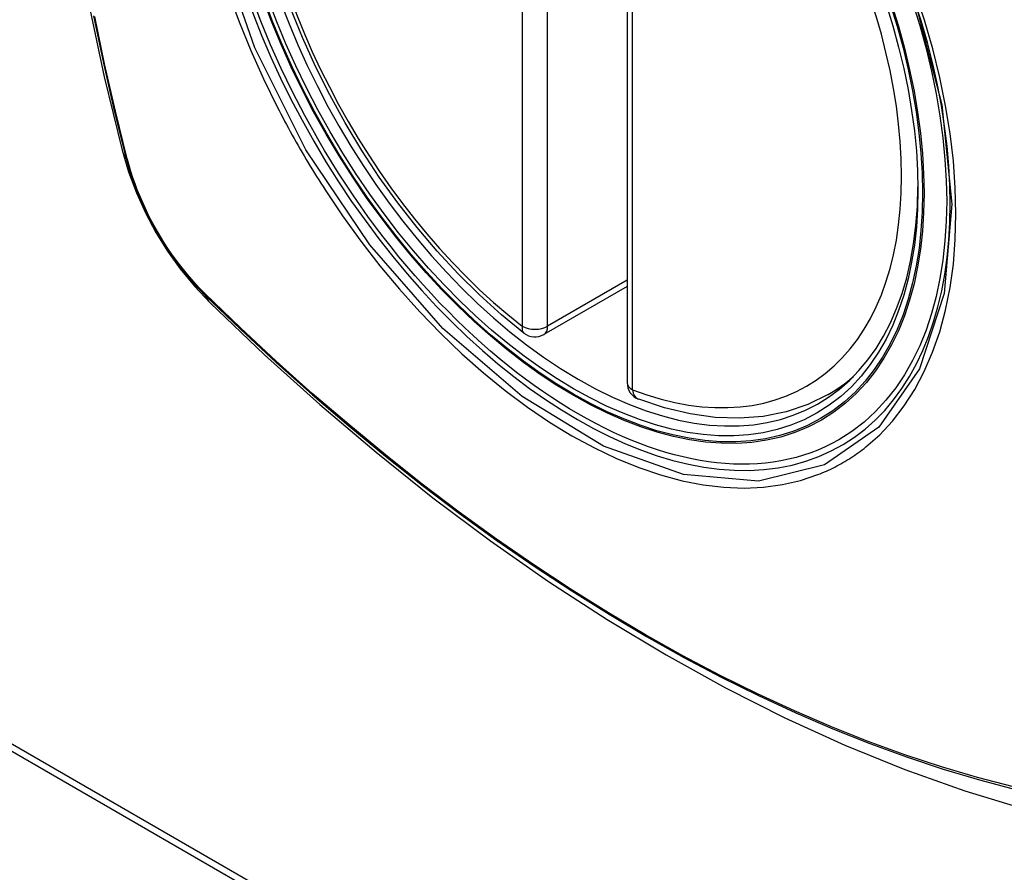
# Model space of a CAD drawing. Header units: inches. Extents: x 27 to 746, y 82 to 342.
# Tile 204 of 256: x 683.493 to 684.139, y 306.575 to 307.135. Entities that reach past the tile are written whole.
import ezdxf

# ---------------------------------------------------------------- set-up
doc = ezdxf.new("R2010")
doc.units = ezdxf.units.IN
doc.header["$MEASUREMENT"] = 0
doc.layers.add('Visible Edges(ANSI)', color=7, linetype='Continuous', lineweight=25)
doc.layers.add('Visible Tangent Edges(ANSI)', color=7, linetype='Continuous', lineweight=25)

msp = doc.modelspace()

# ---------------------------------------------------------------- linework, layer by layer
at = {"layer": 'Visible Edges(ANSI)'}
for p, q in [((683.89157, 307.38128), (683.89157, 306.8966)), ((683.89157, 306.95972), (683.8369, 306.92816)), ((682.98051, 306.94715), (685.10183, 305.72241)), ((682.98475, 306.9496), (685.10607, 305.72486)), ((684.02369, 306.88877), (684.03396, 306.89471))]:
    msp.add_line(p, q, dxfattribs=at)
at = {"layer": 'Visible Edges(ANSI)', "flags": 128}
for points in [[(683.56331, 307.75627), (683.55047, 307.71822), (683.53941, 307.67903), (683.53011, 307.6388), (683.52255, 307.59758), (683.51671, 307.55544), (683.51256, 307.51244), (683.51009, 307.46865), (683.50927, 307.42412), (683.51008, 307.37892), (683.51251, 307.33312), (683.51653, 307.28676), (683.52212, 307.23993), (683.52927, 307.19268), (683.53795, 307.14508), (683.54815, 307.0972), (683.55982, 307.04911)], [(683.82376, 306.92906), (683.80907, 306.94107), (683.79465, 306.95406), (683.78057, 306.96797), (683.76689, 306.98273), (683.75365, 306.99829), (683.74093, 307.01457), (683.72878, 307.0315), (683.71724, 307.049), (683.70637, 307.06699), (683.69622, 307.0854), (683.68683, 307.10414), (683.67825, 307.12314), (683.67052, 307.14229)], [(683.55982, 307.04911), (683.56406, 307.03482), (683.5692, 307.0211), (683.57519, 307.00789), (683.58199, 306.99517), (683.58961, 306.98292), (683.59805, 306.97114), (683.60736, 306.95982), (683.61762, 306.94901)], [(683.61762, 306.94901), (683.65343, 306.91485), (683.68979, 306.88209), (683.72667, 306.85077), (683.76402, 306.82095), (683.80178, 306.79269), (683.83992, 306.76603), (683.87837, 306.74102), (683.91711, 306.71772), (683.95608, 306.69617), (683.99524, 306.67641), (684.03455, 306.6585), (684.07397, 306.64249), (684.11345, 306.62843), (684.15294, 306.61636), (684.1924, 306.60635), (684.23178, 306.59845)], [(684.02369, 306.88877), (684.01028, 306.88218), (683.99601, 306.87736), (683.98101, 306.87434), (683.96542, 306.87311), (683.94934, 306.87366), (683.93288, 306.87595), (683.91614, 306.87993), (683.8992, 306.88556)]]:
    msp.add_lwpolyline(points, dxfattribs=at)
at = {"layer": 'Visible Edges(ANSI)'}
for centre, start, end in [((683.831, 306.93839), 232.17173, 300), ((683.90338, 306.8966), 180, 249.28185)]:
    msp.add_arc(centre, 0.01181, start, end, dxfattribs=at)
msp.add_ellipse((683.85988, 307.15561), major_axis=(0.15748, -0.27276), ratio=0.57735, start_param=2.363977, end_param=7.060801, dxfattribs=at)
msp.add_ellipse((683.8564, 307.15361), major_axis=(-0.15994, 0.27703), ratio=0.57735, dxfattribs=at)
at = {"layer": 'Visible Tangent Edges(ANSI)'}
for p, q in [((683.82265, 307.41824), (683.82265, 306.93357)), ((683.83935, 306.93357), (683.83935, 307.41824)), ((683.89503, 306.89178), (683.89503, 307.37645)), ((683.56334, 307.04299), (683.56322, 307.04345)), ((683.89157, 306.96372), (683.83935, 306.93357)), ((683.61441, 306.95479), (683.61408, 306.95512))]:
    msp.add_line(p, q, dxfattribs=at)
at = {"layer": 'Visible Tangent Edges(ANSI)', "flags": 128}
for points in [[(684.08053, 307.14741), (684.09826, 307.07892), (684.1048, 307.01377), (684.09987, 306.95512), (684.0836, 306.90548), (684.05698, 306.86734), (684.02118, 306.84246), (683.97783, 306.8319), (683.92869, 306.8361), (683.87614, 306.85485), (683.82259, 306.88735), (683.77061, 306.93203), (683.72248, 306.98695), (683.68062, 307.04932), (683.647, 307.1164), (683.62287, 307.18547)], [(684.04843, 306.85432), (684.0575, 306.86232), (684.06589, 306.87129), (684.07357, 306.8812), (684.08054, 306.89209), (684.08676, 306.90388), (684.09222, 306.91653), (684.09688, 306.92996), (684.10072, 306.94412), (684.10371, 306.95893), (684.10584, 306.9744), (684.10713, 306.99053), (684.10756, 307.00724), (684.10714, 307.02446), (684.10585, 307.0421), (684.10371, 307.06008), (684.10072, 307.07835), (684.0969, 307.09688), (684.09226, 307.11559), (684.08682, 307.13443), (684.08059, 307.15334)], [(683.62974, 307.15237), (683.63668, 307.13345), (683.64434, 307.11465), (683.65268, 307.09602), (683.6617, 307.0776)], [(683.54114, 307.13725), (683.54758, 307.10621), (683.55469, 307.07502), (683.56244, 307.04368)], [(683.56322, 307.04345), (683.55545, 307.0747), (683.54834, 307.10583), (683.54187, 307.1368)], [(683.6617, 307.0776), (683.66289, 307.07526), (683.6641, 307.07293), (683.66532, 307.07061), (683.66655, 307.06829), (683.66779, 307.06597), (683.66904, 307.06366), (683.6703, 307.06135), (683.67157, 307.05905), (683.67285, 307.05676), (683.67414, 307.05447), (683.67544, 307.05218), (683.67675, 307.0499), (683.67807, 307.04762), (683.6794, 307.04535), (683.68074, 307.04309), (683.68209, 307.04083), (683.68344, 307.03858), (683.68481, 307.03633), (683.68619, 307.03409), (683.68758, 307.03186), (683.68898, 307.02963), (683.69038, 307.02741), (683.6918, 307.0252), (683.69322, 307.02299)], [(683.56244, 307.04368), (683.56354, 307.03964), (683.56474, 307.03558), (683.56605, 307.0315), (683.56747, 307.02743), (683.569, 307.02336), (683.57062, 307.01929), (683.57235, 307.01525), (683.57418, 307.01122), (683.5761, 307.00721), (683.57812, 307.00324), (683.58022, 306.99931), (683.58241, 306.99542), (683.58469, 306.99157), (683.58704, 306.98778), (683.58947, 306.98405), (683.59198, 306.98039), (683.59456, 306.97679), (683.5972, 306.97327), (683.59991, 306.96983), (683.60267, 306.96647), (683.60549, 306.96321), (683.60835, 306.96003), (683.61127, 306.95696), (683.61423, 306.95399)], [(683.61408, 306.95512), (683.61118, 306.95805), (683.60833, 306.96108), (683.60553, 306.9642), (683.60277, 306.96741), (683.60007, 306.9707), (683.59743, 306.97408), (683.59485, 306.97753), (683.59233, 306.98105), (683.58989, 306.98463), (683.58751, 306.98828), (683.58521, 306.99199), (683.58298, 306.99575), (683.58084, 306.99955), (683.57878, 307.0034), (683.57681, 307.00728), (683.57493, 307.01119), (683.57313, 307.01513), (683.57144, 307.01909), (683.56983, 307.02307), (683.56833, 307.02705), (683.56693, 307.03104), (683.56563, 307.03503), (683.56443, 307.03902), (683.56334, 307.04299)], [(683.69322, 307.02299), (683.7047, 307.00593), (683.71671, 306.98934), (683.7292, 306.97328), (683.74212, 306.9578), (683.75544, 306.94298), (683.76909, 306.92885), (683.78303, 306.9155), (683.7972, 306.90295), (683.81155, 306.89126), (683.82606, 306.88045), (683.84067, 306.87054), (683.85534, 306.86158), (683.87003, 306.8536), (683.88465, 306.84665), (683.89915, 306.84075), (683.91349, 306.83589), (683.92763, 306.83211), (683.94151, 306.8294), (683.9551, 306.82778), (683.96835, 306.82727), (683.9812, 306.82786), (683.99359, 306.82953), (684.0055, 306.83229), (684.0169, 306.83612)], [(683.61423, 306.95399), (683.63751, 306.93159), (683.66104, 306.90977), (683.6848, 306.88859), (683.70876, 306.86805), (683.73289, 306.84818), (683.75717, 306.82902), (683.78156, 306.81058), (683.80604, 306.79288), (683.83058, 306.77595), (683.85514, 306.7598), (683.8797, 306.74445), (683.90426, 306.7299), (683.92881, 306.71614), (683.95335, 306.70318), (683.97786, 306.69102), (684.00232, 306.67968), (684.0267, 306.66918), (684.05096, 306.65952), (684.0751, 306.65072), (684.09912, 306.64276), (684.12298, 306.63566), (684.14667, 306.62942)], [(684.14531, 306.63108), (684.12172, 306.63724), (684.09796, 306.64426), (684.07404, 306.65214), (684.04998, 306.66088), (684.02581, 306.67047), (684.00151, 306.68091), (683.97713, 306.69219), (683.95269, 306.7043), (683.92821, 306.71721), (683.90373, 306.73094), (683.87923, 306.74546), (683.85473, 306.76078), (683.83022, 306.7769), (683.80574, 306.79382), (683.78131, 306.8115), (683.75697, 306.82992), (683.73275, 306.84907), (683.70868, 306.86892), (683.68478, 306.88945), (683.66109, 306.91062), (683.63763, 306.9324), (683.61441, 306.95479)], [(684.0169, 306.83612), (684.01831, 306.83668), (684.01972, 306.83726), (684.02112, 306.83786), (684.02251, 306.83848), (684.0239, 306.83911), (684.02527, 306.83976), (684.02664, 306.84042), (684.02799, 306.84111), (684.02934, 306.84181), (684.03068, 306.84252), (684.03201, 306.84326), (684.03333, 306.84401), (684.03464, 306.84478), (684.03594, 306.84556), (684.03723, 306.84636), (684.03851, 306.84718), (684.03978, 306.84801), (684.04105, 306.84887), (684.0423, 306.84973), (684.04355, 306.85062), (684.04478, 306.85152), (684.04601, 306.85243), (684.04722, 306.85337), (684.04843, 306.85432)]]:
    msp.add_lwpolyline(points, dxfattribs=at)
at = {"layer": 'Visible Tangent Edges(ANSI)'}
for centre, major_axis, ratio, start_param, end_param in [((683.85889, 307.15504), (-0.17318, 0.29996), 0.57735, 5.05527, 10.652693), ((683.85884, 307.15501), (-0.15059, 0.26083), 0.57735, 5.66855, 8.468616), ((683.85884, 307.15501), (0.15059, -0.26083), 0.57735, 5.66855, 8.468616), ((683.6742, 307.07858), (-0.11437, -0.02947), 0.354513, 0, 0.141666), ((683.57176, 307.04659), (-0.00953, -0.00245), 0.359305, 0.141946, 0.405653), ((683.6214, 306.9606), (-0.00689, -0.00703), 0.359305, 5.877532, 6.141239), ((683.70033, 307.03332), (-0.08271, -0.08432), 0.354513, 6.141519, 6.283185), ((683.831, 306.93839), (-0.00724, -0.00933), 0.470841, 5.569756, 6.283185), ((683.831, 306.93839), (0.01181, 0), 0.57735, 3.926991, 5.497787), ((683.831, 306.93839), (0.00591, -0.01023), 0.57735, 0, 0.785398), ((683.90338, 306.8966), (-0.01181, 0), 0.57735, 0, 0.785398), ((683.86719, 307.15983), (0.1565, -0.27106), 0.57735, 0, 0.111997), ((683.90338, 306.8966), (-0.00418, -0.01105), 0.667065, 5.396522, 6.283185)]:
    msp.add_ellipse(centre, major_axis=major_axis, ratio=ratio, start_param=start_param, end_param=end_param, dxfattribs=at)
for centre, major_axis in [((683.85948, 307.15538), (0.17111, -0.29637)), ((683.85651, 307.15367), (-0.1627, 0.2818)), ((683.8564, 307.15361), (0.1621, -0.28076))]:
    msp.add_ellipse(centre, major_axis=major_axis, ratio=0.57735, dxfattribs=at)

doc.saveas('drawing.dxf')
